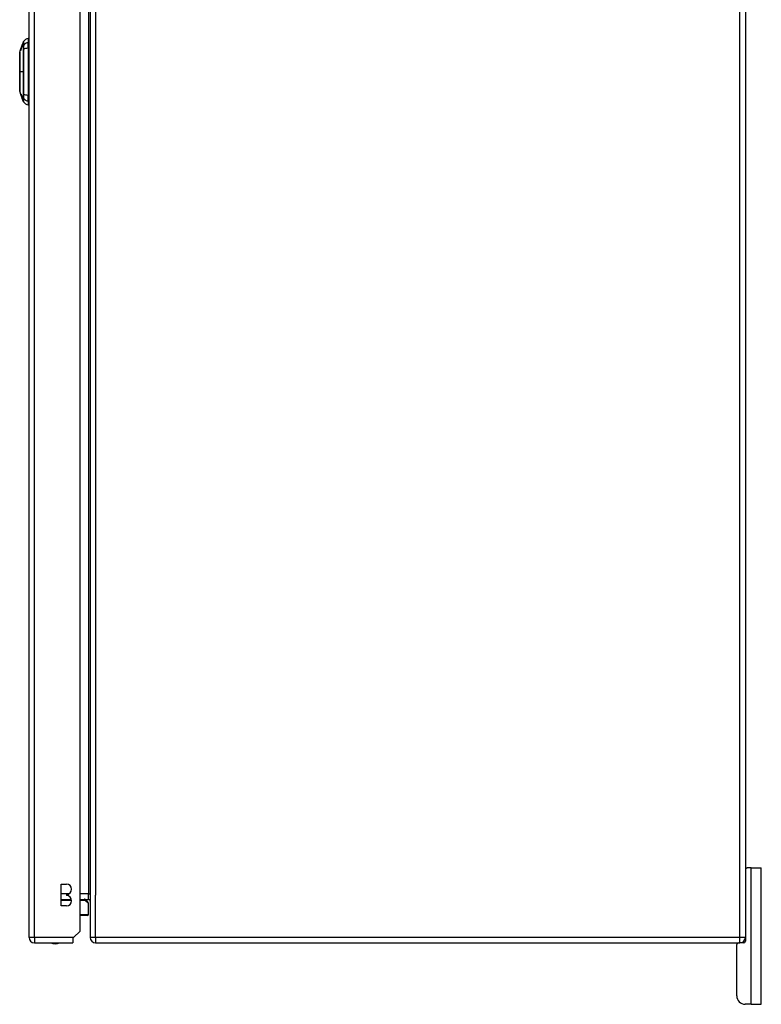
# Model space of a CAD drawing. Header units: inches. Extents: x 25 to 627, y 68 to 290.
# Tile 133 of 250: x 351 to 365, y 160 to 178. Entities that reach past the tile are written whole.
import ezdxf

# ---------------------------------------------------------------- set-up
doc = ezdxf.new("R2010")
doc.units = ezdxf.units.IN
doc.header["$MEASUREMENT"] = 0
doc.layers.add('Visible Edges(ANSI)', color=7, linetype='Continuous', lineweight=25)
doc.layers.add('Visible Tangent Edges(ANSI)', color=7, linetype='Continuous', lineweight=25)

msp = doc.modelspace()

# ---------------------------------------------------------------- linework, layer by layer
at = {"layer": 'Visible Edges(ANSI)'}
for p, q in [((351.164, 160.771), (351.164, 192.491)), ((352.098, 160.888), (352.098, 192.491)), ((352.284, 192.571), (352.284, 160.769)), ((364.284, 192.571), (364.284, 160.769)), ((351.043, 177.127), (351.061, 177.181)), ((351.148, 177.241), (351.148, 177.168)), ((351.148, 177.06), (351.148, 177.168)), ((350.994, 176.988), (351.002, 177.012)), ((351.002, 177.012), (351.002, 177.012)), ((351.003, 177.012), (351.003, 177.012)), ((351.004, 177.012), (351.003, 177.012)), ((351.01, 177.031), (351.004, 177.012)), ((351.005, 177.019), (351.019, 177.06)), ((351.005, 177.012), (351.005, 177.012)), ((351.007, 177.012), (351.006, 177.012)), ((351.008, 177.028), (351.008, 177.028)), ((351.008, 177.028), (351.008, 177.028)), ((351.011, 177.035), (351.011, 177.035)), ((351.013, 177.042), (351.013, 177.042)), ((351.013, 177.042), (351.013, 177.042)), ((351.019, 177.058), (351.017, 177.05)), ((351.017, 177.05), (351.017, 177.05)), ((351.017, 177.05), (351.017, 177.05)), ((351.017, 177.05), (351.018, 177.05)), ((351.017, 177.047), (351.017, 177.047)), ((351.018, 177.058), (351.018, 177.058)), ((351.019, 177.06), (351.042, 177.126)), ((351.019, 177.055), (351.02, 177.06)), ((351.02, 177.06), (351.019, 177.06)), ((351.019, 177.06), (351.019, 177.06)), ((351.019, 177.06), (351.019, 177.06)), ((351.019, 177.058), (351.019, 177.058)), ((351.019, 177.058), (351.019, 177.058)), ((351.019, 177.05), (351.02, 177.05)), ((351.02, 177.06), (351.02, 177.06)), ((351.02, 177.06), (351.021, 177.06)), ((351.021, 177.061), (351.021, 177.061)), ((351.042, 177.126), (351.042, 177.126)), ((351.043, 177.127), (351.044, 177.127)), ((351.043, 177.127), (351.043, 177.127)), ((351.043, 177.127), (351.043, 177.127)), ((351.148, 177.06), (351.148, 176.202)), ((351.021, 176.196), (350.994, 176.274)), ((351.017, 176.212), (351.017, 176.212)), ((351.019, 176.216), (351.02, 176.216)), ((351.02, 176.214), (351.02, 176.214)), ((351.02, 176.199), (351.02, 176.199)), ((351.023, 176.195), (351.023, 176.195)), ((351.027, 176.182), (351.024, 176.19)), ((351.024, 176.19), (351.024, 176.19)), ((351.025, 176.186), (351.025, 176.186)), ((351.037, 176.151), (351.025, 176.186)), ((351.028, 176.19), (351.029, 176.19)), ((351.029, 176.183), (351.029, 176.183)), ((351.031, 176.167), (351.029, 176.175)), ((351.029, 176.175), (351.029, 176.175)), ((351.031, 176.168), (351.031, 176.168)), ((351.037, 176.15), (351.037, 176.15)), ((351.039, 176.156), (351.04, 176.156)), ((351.061, 176.081), (351.04, 176.142)), ((351.042, 176.138), (351.042, 176.138)), ((351.148, 176.093), (351.148, 176.202)), ((351.148, 176.093), (351.148, 176.021)), ((364.284, 162.045), (364.315, 162.045)), ((364.389, 162.045), (364.315, 162.045)), ((364.389, 162.045), (364.576, 162.045)), ((364.576, 159.545), (364.576, 162.045)), ((351.753, 161.347), (351.753, 161.747)), ((351.753, 161.747), (351.848, 161.747)), ((351.753, 161.468), (351.939, 161.468)), ((351.848, 161.557), (351.848, 161.537)), ((352.098, 161.468), (352.253, 161.468)), ((352.206, 161.457), (352.242, 161.421)), ((351.848, 161.347), (351.753, 161.347)), ((352.254, 161.193), (352.254, 161.393)), ((352.234, 161.173), (352.098, 161.173)), ((351.981, 160.771), (351.964, 160.754)), ((351.964, 160.754), (351.964, 160.672)), ((352.098, 160.888), (351.981, 160.771)), ((364.284, 160.769), (364.284, 160.701)), ((351.263, 160.672), (351.964, 160.672)), ((352.383, 160.67), (364.185, 160.67)), ((364.126, 159.701), (364.126, 160.639)), ((364.253, 160.67), (364.185, 160.67)), ((364.389, 159.545), (364.282, 159.545)), ((364.389, 159.545), (364.576, 159.545))]:
    msp.add_line(p, q, dxfattribs=at)
at = {"layer": 'Visible Edges(ANSI)', "flags": 128}
for points in [[(350.994, 176.986), (350.994, 176.986), (350.994, 176.984), (350.993, 176.982), (350.993, 176.979), (350.993, 176.975), (350.993, 176.971), (350.993, 176.965), (350.993, 176.959), (350.993, 176.952), (350.993, 176.944), (350.993, 176.935), (350.993, 176.926), (350.993, 176.916), (350.993, 176.906), (350.993, 176.894), (350.993, 176.882), (350.993, 176.87), (350.993, 176.856), (350.993, 176.843), (350.993, 176.828), (350.993, 176.814), (350.993, 176.799), (350.993, 176.783), (350.993, 176.767), (350.993, 176.751), (350.993, 176.734), (350.993, 176.718), (350.993, 176.701), (350.993, 176.683), (350.994, 176.666), (350.994, 176.649), (350.994, 176.631), (350.994, 176.614), (350.994, 176.597), (350.993, 176.579), (350.993, 176.562), (350.993, 176.545), (350.993, 176.528), (350.993, 176.511), (350.993, 176.495), (350.993, 176.479), (350.993, 176.464), (350.993, 176.448), (350.993, 176.434), (350.993, 176.419), (350.993, 176.405), (350.993, 176.392), (350.993, 176.38), (350.993, 176.368), (350.993, 176.356), (350.993, 176.346), (350.993, 176.336), (350.993, 176.326), (350.993, 176.318), (350.993, 176.31), (350.993, 176.303), (350.993, 176.296), (350.993, 176.291), (350.993, 176.286), (350.993, 176.283), (350.993, 176.28), (350.994, 176.277), (350.994, 176.276), (350.994, 176.276)], [(351.002, 177.012), (351.003, 177.013), (351.003, 177.014), (351.003, 177.015), (351.004, 177.016), (351.004, 177.017), (351.004, 177.018), (351.005, 177.019), (351.005, 177.02), (351.005, 177.021), (351.006, 177.022), (351.006, 177.023), (351.006, 177.024), (351.007, 177.025), (351.007, 177.026), (351.007, 177.027), (351.008, 177.028), (351.008, 177.029), (351.008, 177.03), (351.009, 177.031), (351.009, 177.032), (351.01, 177.032), (351.01, 177.033), (351.01, 177.034), (351.011, 177.035)], [(351.008, 177.028), (351.008, 177.028), (351.008, 177.027), (351.007, 177.026), (351.007, 177.026), (351.007, 177.025), (351.007, 177.024), (351.006, 177.024), (351.006, 177.023), (351.006, 177.022), (351.006, 177.022), (351.006, 177.021), (351.005, 177.02), (351.005, 177.02), (351.005, 177.019), (351.005, 177.018), (351.004, 177.018), (351.004, 177.017), (351.004, 177.016), (351.004, 177.016), (351.003, 177.015), (351.003, 177.014), (351.003, 177.013), (351.003, 177.013), (351.002, 177.012)], [(351.003, 177.012), (351.004, 177.014), (351.005, 177.016), (351.005, 177.018), (351.006, 177.02), (351.007, 177.022), (351.007, 177.023), (351.008, 177.025), (351.009, 177.027), (351.009, 177.029), (351.01, 177.031), (351.011, 177.033), (351.011, 177.035), (351.012, 177.037), (351.012, 177.039), (351.013, 177.041), (351.014, 177.042), (351.014, 177.044), (351.015, 177.046), (351.016, 177.048), (351.016, 177.05), (351.017, 177.052), (351.018, 177.054), (351.018, 177.056), (351.019, 177.058)], [(351.011, 177.036), (351.011, 177.035), (351.01, 177.034), (351.01, 177.033), (351.01, 177.032), (351.009, 177.031), (351.009, 177.03), (351.009, 177.029), (351.008, 177.028), (351.008, 177.027), (351.008, 177.026), (351.007, 177.025), (351.007, 177.024), (351.007, 177.023), (351.006, 177.022), (351.006, 177.021), (351.006, 177.02), (351.005, 177.019), (351.005, 177.018), (351.005, 177.017), (351.004, 177.016), (351.004, 177.015), (351.004, 177.014), (351.003, 177.013), (351.003, 177.012)], [(351.003, 177.012), (351.003, 177.013), (351.003, 177.013), (351.003, 177.014), (351.004, 177.015), (351.004, 177.016), (351.004, 177.016), (351.004, 177.017), (351.004, 177.018), (351.005, 177.018), (351.005, 177.019), (351.005, 177.02), (351.005, 177.02), (351.006, 177.021), (351.006, 177.022), (351.006, 177.022), (351.006, 177.023), (351.007, 177.024), (351.007, 177.024), (351.007, 177.025), (351.007, 177.026), (351.007, 177.026), (351.008, 177.027), (351.008, 177.028), (351.008, 177.028)], [(351.005, 177.012), (351.005, 177.013), (351.005, 177.015), (351.006, 177.016), (351.006, 177.017), (351.007, 177.018), (351.007, 177.019), (351.007, 177.021), (351.008, 177.022), (351.008, 177.023), (351.009, 177.024), (351.009, 177.025), (351.009, 177.027), (351.01, 177.028), (351.01, 177.029), (351.011, 177.03), (351.011, 177.031), (351.012, 177.032), (351.012, 177.034), (351.012, 177.035), (351.013, 177.036), (351.013, 177.037), (351.014, 177.038), (351.014, 177.04), (351.014, 177.041)], [(351.012, 177.031), (351.011, 177.03), (351.011, 177.029), (351.011, 177.029), (351.011, 177.028), (351.01, 177.027), (351.01, 177.026), (351.01, 177.025), (351.009, 177.025), (351.009, 177.024), (351.009, 177.023), (351.009, 177.022), (351.008, 177.021), (351.008, 177.021), (351.008, 177.02), (351.008, 177.019), (351.007, 177.018), (351.007, 177.018), (351.007, 177.017), (351.006, 177.016), (351.006, 177.015), (351.006, 177.014), (351.006, 177.014), (351.005, 177.013), (351.005, 177.012)], [(351.006, 177.012), (351.007, 177.013), (351.007, 177.015), (351.008, 177.016), (351.008, 177.017), (351.008, 177.018), (351.009, 177.019), (351.009, 177.021), (351.01, 177.022), (351.01, 177.023), (351.01, 177.024), (351.011, 177.025), (351.011, 177.027), (351.012, 177.028), (351.012, 177.029), (351.012, 177.03), (351.013, 177.031), (351.013, 177.032), (351.014, 177.034), (351.014, 177.035), (351.014, 177.036), (351.015, 177.037), (351.015, 177.038), (351.016, 177.04), (351.016, 177.041)], [(351.017, 177.041), (351.016, 177.039), (351.016, 177.038), (351.015, 177.037), (351.015, 177.036), (351.015, 177.035), (351.014, 177.034), (351.014, 177.032), (351.013, 177.031), (351.013, 177.03), (351.013, 177.029), (351.012, 177.028), (351.012, 177.026), (351.012, 177.025), (351.011, 177.024), (351.011, 177.023), (351.01, 177.022), (351.01, 177.02), (351.01, 177.019), (351.009, 177.018), (351.009, 177.017), (351.008, 177.016), (351.008, 177.014), (351.008, 177.013), (351.007, 177.012)], [(351.015, 177.045), (351.015, 177.044), (351.015, 177.044), (351.015, 177.043), (351.014, 177.043), (351.014, 177.042), (351.014, 177.042), (351.014, 177.041), (351.014, 177.04), (351.013, 177.04), (351.013, 177.039), (351.013, 177.039), (351.013, 177.038), (351.013, 177.038), (351.012, 177.037), (351.012, 177.036), (351.012, 177.036), (351.012, 177.035), (351.011, 177.035), (351.011, 177.034), (351.011, 177.033), (351.011, 177.033), (351.011, 177.032), (351.01, 177.031), (351.01, 177.031)], [(351.011, 177.035), (351.011, 177.036), (351.011, 177.037), (351.012, 177.038), (351.012, 177.039), (351.012, 177.04), (351.012, 177.041), (351.013, 177.042), (351.013, 177.043), (351.013, 177.044), (351.014, 177.045), (351.014, 177.046), (351.014, 177.047), (351.015, 177.047), (351.015, 177.048), (351.015, 177.049), (351.016, 177.05), (351.016, 177.051), (351.016, 177.052), (351.017, 177.053), (351.017, 177.054), (351.017, 177.055), (351.018, 177.056), (351.018, 177.057), (351.018, 177.058)], [(351.019, 177.058), (351.019, 177.057), (351.018, 177.056), (351.018, 177.055), (351.018, 177.054), (351.017, 177.053), (351.017, 177.052), (351.017, 177.051), (351.016, 177.05), (351.016, 177.049), (351.016, 177.049), (351.015, 177.048), (351.015, 177.047), (351.015, 177.046), (351.014, 177.045), (351.014, 177.044), (351.014, 177.043), (351.013, 177.042), (351.013, 177.041), (351.013, 177.04), (351.012, 177.039), (351.012, 177.038), (351.012, 177.037), (351.011, 177.036), (351.011, 177.036)], [(351.017, 177.045), (351.016, 177.044), (351.016, 177.044), (351.016, 177.043), (351.016, 177.043), (351.016, 177.042), (351.015, 177.042), (351.015, 177.041), (351.015, 177.04), (351.015, 177.04), (351.014, 177.039), (351.014, 177.039), (351.014, 177.038), (351.014, 177.038), (351.014, 177.037), (351.013, 177.036), (351.013, 177.036), (351.013, 177.035), (351.013, 177.035), (351.013, 177.034), (351.012, 177.033), (351.012, 177.033), (351.012, 177.032), (351.012, 177.031), (351.012, 177.031)], [(351.018, 177.058), (351.018, 177.057), (351.018, 177.056), (351.018, 177.056), (351.017, 177.055), (351.017, 177.054), (351.017, 177.054), (351.017, 177.053), (351.017, 177.053), (351.016, 177.052), (351.016, 177.051), (351.016, 177.051), (351.016, 177.05), (351.015, 177.049), (351.015, 177.049), (351.015, 177.048), (351.015, 177.047), (351.015, 177.047), (351.014, 177.046), (351.014, 177.045), (351.014, 177.045), (351.014, 177.044), (351.014, 177.044), (351.013, 177.043), (351.013, 177.042)], [(351.013, 177.042), (351.013, 177.043), (351.014, 177.044), (351.014, 177.044), (351.014, 177.045), (351.014, 177.045), (351.014, 177.046), (351.015, 177.047), (351.015, 177.047), (351.015, 177.048), (351.015, 177.049), (351.016, 177.049), (351.016, 177.05), (351.016, 177.051), (351.016, 177.051), (351.017, 177.052), (351.017, 177.053), (351.017, 177.053), (351.017, 177.054), (351.017, 177.054), (351.018, 177.055), (351.018, 177.056), (351.018, 177.056), (351.018, 177.057), (351.019, 177.058)], [(351.043, 177.127), (351.042, 177.124), (351.04, 177.121), (351.039, 177.117), (351.038, 177.114), (351.037, 177.111), (351.036, 177.107), (351.035, 177.104), (351.033, 177.1), (351.032, 177.097), (351.031, 177.093), (351.03, 177.09), (351.029, 177.087), (351.027, 177.083), (351.026, 177.08), (351.025, 177.076), (351.024, 177.073), (351.023, 177.069), (351.021, 177.066), (351.02, 177.062), (351.019, 177.059), (351.018, 177.055), (351.017, 177.052), (351.015, 177.049), (351.014, 177.045)], [(351.014, 177.045), (351.014, 177.046), (351.015, 177.046), (351.015, 177.047), (351.015, 177.048), (351.015, 177.048), (351.015, 177.049), (351.016, 177.05), (351.016, 177.05), (351.016, 177.051), (351.016, 177.051), (351.016, 177.052), (351.017, 177.053), (351.017, 177.053), (351.017, 177.054), (351.017, 177.054), (351.018, 177.055), (351.018, 177.056), (351.018, 177.056), (351.018, 177.057), (351.018, 177.058), (351.019, 177.058), (351.019, 177.059), (351.019, 177.059), (351.019, 177.06)], [(351.014, 177.041), (351.014, 177.041), (351.015, 177.041), (351.015, 177.042), (351.015, 177.042), (351.015, 177.042), (351.015, 177.042), (351.015, 177.043), (351.015, 177.043), (351.015, 177.043), (351.015, 177.043), (351.015, 177.044), (351.015, 177.044), (351.016, 177.044), (351.016, 177.044), (351.016, 177.045), (351.016, 177.045), (351.016, 177.045), (351.016, 177.045), (351.016, 177.046), (351.016, 177.046), (351.016, 177.046), (351.016, 177.046), (351.016, 177.047), (351.016, 177.047)], [(351.017, 177.05), (351.017, 177.05), (351.017, 177.05), (351.017, 177.05), (351.017, 177.049), (351.017, 177.049), (351.017, 177.049), (351.017, 177.049), (351.017, 177.049), (351.017, 177.049), (351.017, 177.049), (351.017, 177.048), (351.016, 177.048), (351.016, 177.048), (351.016, 177.048), (351.016, 177.047), (351.016, 177.047), (351.016, 177.047), (351.016, 177.047), (351.016, 177.046), (351.016, 177.046), (351.016, 177.046), (351.015, 177.046), (351.015, 177.045), (351.015, 177.045)], [(351.016, 177.051), (351.017, 177.055), (351.019, 177.058), (351.02, 177.061), (351.021, 177.064), (351.022, 177.067), (351.023, 177.07), (351.024, 177.074), (351.025, 177.077), (351.026, 177.08), (351.027, 177.083), (351.029, 177.086), (351.03, 177.09), (351.031, 177.093), (351.032, 177.096), (351.033, 177.099), (351.034, 177.102), (351.035, 177.105), (351.036, 177.109), (351.037, 177.112), (351.038, 177.115), (351.04, 177.118), (351.041, 177.121), (351.042, 177.124), (351.043, 177.127)], [(351.019, 177.06), (351.019, 177.06), (351.019, 177.059), (351.019, 177.059), (351.019, 177.059), (351.019, 177.058), (351.019, 177.058), (351.019, 177.057), (351.018, 177.057), (351.018, 177.057), (351.018, 177.056), (351.018, 177.056), (351.018, 177.056), (351.018, 177.055), (351.018, 177.055), (351.017, 177.055), (351.017, 177.054), (351.017, 177.054), (351.017, 177.054), (351.017, 177.053), (351.017, 177.053), (351.017, 177.052), (351.017, 177.052), (351.016, 177.052), (351.016, 177.051)], [(351.016, 177.047), (351.016, 177.047), (351.017, 177.047), (351.017, 177.047), (351.017, 177.048), (351.017, 177.048), (351.017, 177.048), (351.017, 177.048), (351.017, 177.048), (351.017, 177.049), (351.017, 177.049), (351.017, 177.049), (351.017, 177.049), (351.017, 177.049), (351.017, 177.049), (351.017, 177.049), (351.017, 177.049), (351.017, 177.05), (351.017, 177.05), (351.017, 177.05), (351.017, 177.05), (351.017, 177.05), (351.017, 177.05), (351.017, 177.05), (351.017, 177.05)], [(351.016, 177.041), (351.016, 177.041), (351.016, 177.041), (351.016, 177.042), (351.016, 177.042), (351.016, 177.042), (351.016, 177.042), (351.017, 177.043), (351.017, 177.043), (351.017, 177.043), (351.017, 177.043), (351.017, 177.044), (351.017, 177.044), (351.017, 177.044), (351.017, 177.044), (351.017, 177.045), (351.017, 177.045), (351.017, 177.045), (351.017, 177.045), (351.018, 177.046), (351.018, 177.046), (351.018, 177.046), (351.018, 177.046), (351.018, 177.047), (351.018, 177.047)], [(351.017, 177.05), (351.017, 177.05), (351.017, 177.051), (351.018, 177.052), (351.018, 177.052), (351.018, 177.053), (351.018, 177.053), (351.018, 177.054), (351.019, 177.055), (351.019, 177.055), (351.019, 177.056), (351.019, 177.056), (351.019, 177.056), (351.02, 177.057), (351.02, 177.057), (351.02, 177.057), (351.02, 177.058), (351.02, 177.058), (351.02, 177.058), (351.02, 177.058), (351.02, 177.059), (351.02, 177.059), (351.021, 177.059), (351.021, 177.059), (351.021, 177.059)], [(351.017, 177.047), (351.018, 177.048), (351.018, 177.049), (351.018, 177.05), (351.018, 177.051), (351.019, 177.051), (351.019, 177.052), (351.019, 177.053), (351.019, 177.053), (351.02, 177.054), (351.02, 177.055), (351.02, 177.055), (351.02, 177.056), (351.021, 177.056), (351.021, 177.057), (351.021, 177.057), (351.021, 177.057), (351.021, 177.058), (351.021, 177.058), (351.022, 177.058), (351.022, 177.058), (351.022, 177.059), (351.022, 177.059), (351.022, 177.059), (351.022, 177.059)], [(351.019, 177.053), (351.019, 177.053), (351.019, 177.052), (351.019, 177.052), (351.019, 177.052), (351.019, 177.052), (351.019, 177.052), (351.018, 177.051), (351.018, 177.051), (351.018, 177.051), (351.018, 177.051), (351.018, 177.05), (351.018, 177.05), (351.018, 177.05), (351.018, 177.05), (351.018, 177.049), (351.018, 177.049), (351.018, 177.049), (351.018, 177.049), (351.018, 177.049), (351.018, 177.048), (351.017, 177.048), (351.017, 177.048), (351.017, 177.048), (351.017, 177.047)], [(351.021, 177.053), (351.02, 177.052), (351.02, 177.052), (351.02, 177.051), (351.02, 177.051), (351.02, 177.05), (351.02, 177.05), (351.02, 177.049), (351.019, 177.049), (351.019, 177.048), (351.019, 177.048), (351.019, 177.047), (351.019, 177.047), (351.019, 177.046), (351.018, 177.046), (351.018, 177.045), (351.018, 177.045), (351.018, 177.044), (351.018, 177.044), (351.018, 177.043), (351.017, 177.043), (351.017, 177.042), (351.017, 177.042), (351.017, 177.041), (351.017, 177.041)], [(351.019, 177.05), (351.019, 177.05), (351.018, 177.05), (351.018, 177.05), (351.018, 177.049), (351.018, 177.049), (351.018, 177.049), (351.018, 177.049), (351.018, 177.049), (351.018, 177.049), (351.018, 177.049), (351.018, 177.048), (351.018, 177.048), (351.018, 177.048), (351.018, 177.048), (351.018, 177.047), (351.017, 177.047), (351.017, 177.047), (351.017, 177.047), (351.017, 177.046), (351.017, 177.046), (351.017, 177.046), (351.017, 177.046), (351.017, 177.045), (351.017, 177.045)], [(351.018, 177.047), (351.018, 177.047), (351.018, 177.047), (351.018, 177.047), (351.018, 177.048), (351.018, 177.048), (351.018, 177.048), (351.018, 177.048), (351.018, 177.048), (351.018, 177.049), (351.018, 177.049), (351.018, 177.049), (351.018, 177.049), (351.019, 177.049), (351.019, 177.049), (351.019, 177.049), (351.019, 177.049), (351.019, 177.05), (351.019, 177.05), (351.019, 177.05), (351.019, 177.05), (351.019, 177.05), (351.019, 177.05), (351.019, 177.05), (351.019, 177.05)], [(351.021, 177.061), (351.021, 177.061), (351.021, 177.061), (351.021, 177.061), (351.021, 177.061), (351.021, 177.061), (351.021, 177.061), (351.021, 177.061), (351.021, 177.06), (351.021, 177.06), (351.021, 177.06), (351.021, 177.06), (351.02, 177.06), (351.02, 177.059), (351.02, 177.059), (351.02, 177.059), (351.02, 177.058), (351.02, 177.058), (351.02, 177.058), (351.019, 177.057), (351.019, 177.057), (351.019, 177.056), (351.019, 177.056), (351.019, 177.055), (351.019, 177.055)], [(351.021, 177.059), (351.021, 177.059), (351.021, 177.059), (351.021, 177.059), (351.021, 177.059), (351.021, 177.059), (351.021, 177.058), (351.021, 177.058), (351.021, 177.058), (351.02, 177.058), (351.02, 177.058), (351.02, 177.057), (351.02, 177.057), (351.02, 177.057), (351.02, 177.057), (351.02, 177.056), (351.02, 177.056), (351.02, 177.056), (351.02, 177.055), (351.02, 177.055), (351.02, 177.054), (351.019, 177.054), (351.019, 177.054), (351.019, 177.053), (351.019, 177.053)], [(351.02, 177.06), (351.021, 177.063), (351.022, 177.066), (351.023, 177.068), (351.024, 177.071), (351.025, 177.074), (351.026, 177.077), (351.027, 177.08), (351.028, 177.082), (351.029, 177.085), (351.03, 177.088), (351.031, 177.091), (351.032, 177.094), (351.033, 177.097), (351.034, 177.099), (351.035, 177.102), (351.036, 177.105), (351.037, 177.108), (351.038, 177.111), (351.038, 177.113), (351.039, 177.116), (351.04, 177.119), (351.041, 177.122), (351.042, 177.125), (351.043, 177.127)], [(351.043, 177.127), (351.042, 177.125), (351.041, 177.122), (351.04, 177.119), (351.039, 177.116), (351.038, 177.113), (351.037, 177.111), (351.036, 177.108), (351.035, 177.105), (351.035, 177.102), (351.034, 177.099), (351.033, 177.097), (351.032, 177.094), (351.031, 177.091), (351.03, 177.088), (351.029, 177.085), (351.028, 177.082), (351.027, 177.08), (351.026, 177.077), (351.025, 177.074), (351.024, 177.071), (351.023, 177.068), (351.022, 177.066), (351.021, 177.063), (351.02, 177.06)], [(351.044, 177.127), (351.043, 177.125), (351.042, 177.122), (351.041, 177.119), (351.04, 177.116), (351.039, 177.114), (351.038, 177.111), (351.037, 177.108), (351.036, 177.105), (351.035, 177.103), (351.035, 177.1), (351.034, 177.097), (351.033, 177.094), (351.032, 177.092), (351.031, 177.089), (351.03, 177.086), (351.029, 177.083), (351.028, 177.08), (351.027, 177.078), (351.026, 177.075), (351.025, 177.072), (351.024, 177.069), (351.023, 177.067), (351.022, 177.064), (351.021, 177.061)], [(351.022, 177.059), (351.022, 177.059), (351.022, 177.059), (351.022, 177.059), (351.022, 177.059), (351.022, 177.059), (351.022, 177.058), (351.022, 177.058), (351.022, 177.058), (351.022, 177.058), (351.022, 177.058), (351.022, 177.057), (351.022, 177.057), (351.022, 177.057), (351.022, 177.057), (351.022, 177.056), (351.021, 177.056), (351.021, 177.056), (351.021, 177.055), (351.021, 177.055), (351.021, 177.054), (351.021, 177.054), (351.021, 177.054), (351.021, 177.053), (351.021, 177.053)], [(351.016, 176.223), (351.016, 176.223), (351.016, 176.224), (351.016, 176.224), (351.016, 176.224), (351.016, 176.224), (351.016, 176.224), (351.016, 176.224), (351.017, 176.224), (351.017, 176.224), (351.017, 176.223), (351.017, 176.223), (351.017, 176.222), (351.018, 176.222), (351.018, 176.221), (351.018, 176.22), (351.019, 176.219), (351.019, 176.218), (351.019, 176.217), (351.02, 176.216), (351.02, 176.215), (351.02, 176.214), (351.021, 176.213), (351.021, 176.212), (351.022, 176.211)], [(351.019, 176.21), (351.019, 176.21), (351.019, 176.211), (351.019, 176.212), (351.018, 176.213), (351.018, 176.214), (351.018, 176.214), (351.018, 176.215), (351.018, 176.216), (351.017, 176.216), (351.017, 176.217), (351.017, 176.218), (351.017, 176.218), (351.017, 176.219), (351.017, 176.219), (351.017, 176.22), (351.016, 176.22), (351.016, 176.221), (351.016, 176.221), (351.016, 176.222), (351.016, 176.222), (351.016, 176.222), (351.016, 176.223), (351.016, 176.223), (351.016, 176.223)], [(351.017, 176.212), (351.017, 176.212), (351.017, 176.212), (351.017, 176.213), (351.017, 176.213), (351.017, 176.213), (351.017, 176.213), (351.017, 176.213), (351.017, 176.213), (351.017, 176.213), (351.017, 176.213), (351.017, 176.213), (351.017, 176.213), (351.017, 176.213), (351.017, 176.213), (351.017, 176.213), (351.017, 176.213), (351.017, 176.213), (351.017, 176.213), (351.017, 176.213), (351.017, 176.213), (351.017, 176.213), (351.017, 176.213), (351.017, 176.213), (351.017, 176.213)], [(351.017, 176.213), (351.018, 176.21), (351.019, 176.207), (351.02, 176.204), (351.021, 176.201), (351.022, 176.198), (351.023, 176.195), (351.024, 176.192), (351.025, 176.189), (351.027, 176.185), (351.028, 176.182), (351.029, 176.179), (351.03, 176.176), (351.031, 176.173), (351.032, 176.17), (351.033, 176.167), (351.034, 176.164), (351.035, 176.161), (351.036, 176.158), (351.037, 176.154), (351.038, 176.151), (351.039, 176.148), (351.04, 176.145), (351.042, 176.142), (351.043, 176.139)], [(351.024, 176.19), (351.024, 176.191), (351.023, 176.192), (351.023, 176.193), (351.023, 176.194), (351.022, 176.195), (351.022, 176.196), (351.022, 176.197), (351.021, 176.198), (351.021, 176.199), (351.021, 176.2), (351.021, 176.201), (351.02, 176.202), (351.02, 176.203), (351.02, 176.204), (351.019, 176.205), (351.019, 176.205), (351.019, 176.206), (351.019, 176.207), (351.018, 176.208), (351.018, 176.209), (351.018, 176.21), (351.018, 176.211), (351.017, 176.211), (351.017, 176.212)], [(351.018, 176.216), (351.018, 176.216), (351.018, 176.215), (351.019, 176.215), (351.019, 176.215), (351.019, 176.215), (351.019, 176.215), (351.019, 176.215), (351.019, 176.215), (351.019, 176.214), (351.019, 176.214), (351.019, 176.214), (351.019, 176.214), (351.019, 176.214), (351.019, 176.214), (351.019, 176.213), (351.019, 176.213), (351.019, 176.213), (351.019, 176.213), (351.019, 176.212), (351.019, 176.212), (351.019, 176.212), (351.019, 176.212), (351.019, 176.211), (351.02, 176.211)], [(351.02, 176.214), (351.019, 176.215), (351.019, 176.215), (351.019, 176.215), (351.019, 176.215), (351.019, 176.215), (351.019, 176.216), (351.019, 176.216), (351.019, 176.216), (351.019, 176.216), (351.019, 176.216), (351.019, 176.216), (351.019, 176.216), (351.019, 176.216), (351.019, 176.216), (351.019, 176.216), (351.019, 176.216), (351.019, 176.216), (351.018, 176.216), (351.018, 176.216), (351.018, 176.216), (351.018, 176.216), (351.018, 176.216), (351.018, 176.216), (351.018, 176.216)], [(351.025, 176.186), (351.024, 176.188), (351.023, 176.189), (351.023, 176.191), (351.022, 176.193), (351.022, 176.194), (351.021, 176.196), (351.021, 176.197), (351.02, 176.199), (351.02, 176.2), (351.02, 176.201), (351.019, 176.201), (351.019, 176.202), (351.019, 176.203), (351.019, 176.203), (351.018, 176.204), (351.018, 176.204), (351.018, 176.205), (351.018, 176.205), (351.018, 176.206), (351.018, 176.206), (351.018, 176.206), (351.018, 176.206), (351.018, 176.206), (351.018, 176.207)], [(351.018, 176.207), (351.018, 176.207), (351.018, 176.207), (351.018, 176.206), (351.018, 176.206), (351.018, 176.206), (351.018, 176.205), (351.018, 176.205), (351.019, 176.204), (351.019, 176.203), (351.019, 176.202), (351.02, 176.201), (351.02, 176.2), (351.02, 176.199), (351.021, 176.198), (351.021, 176.197), (351.022, 176.196), (351.022, 176.195), (351.022, 176.194), (351.023, 176.193), (351.023, 176.192), (351.023, 176.191), (351.024, 176.19), (351.024, 176.189), (351.024, 176.188)], [(351.03, 176.177), (351.03, 176.178), (351.029, 176.18), (351.029, 176.181), (351.028, 176.183), (351.028, 176.184), (351.027, 176.186), (351.027, 176.187), (351.026, 176.188), (351.026, 176.19), (351.025, 176.191), (351.025, 176.193), (351.024, 176.194), (351.024, 176.195), (351.024, 176.197), (351.023, 176.198), (351.023, 176.199), (351.022, 176.201), (351.022, 176.202), (351.021, 176.203), (351.021, 176.205), (351.021, 176.206), (351.02, 176.207), (351.02, 176.208), (351.019, 176.21)], [(351.022, 176.208), (351.022, 176.208), (351.022, 176.208), (351.022, 176.209), (351.022, 176.209), (351.022, 176.209), (351.021, 176.21), (351.021, 176.21), (351.021, 176.21), (351.021, 176.211), (351.021, 176.211), (351.021, 176.211), (351.021, 176.211), (351.021, 176.212), (351.021, 176.212), (351.02, 176.212), (351.02, 176.213), (351.02, 176.213), (351.02, 176.213), (351.02, 176.213), (351.02, 176.214), (351.02, 176.214), (351.02, 176.214), (351.02, 176.214), (351.02, 176.214)], [(351.02, 176.211), (351.02, 176.209), (351.021, 176.207), (351.021, 176.205), (351.022, 176.203), (351.023, 176.201), (351.023, 176.199), (351.024, 176.197), (351.024, 176.196), (351.024, 176.196), (351.025, 176.195), (351.025, 176.194), (351.025, 176.193), (351.026, 176.192), (351.026, 176.191), (351.026, 176.19), (351.026, 176.19), (351.027, 176.189), (351.027, 176.188), (351.027, 176.187), (351.028, 176.186), (351.028, 176.185), (351.028, 176.185), (351.028, 176.184), (351.029, 176.183)], [(351.024, 176.188), (351.024, 176.189), (351.024, 176.189), (351.023, 176.19), (351.023, 176.191), (351.023, 176.192), (351.023, 176.192), (351.022, 176.193), (351.022, 176.194), (351.022, 176.194), (351.022, 176.195), (351.021, 176.196), (351.021, 176.196), (351.021, 176.197), (351.021, 176.197), (351.021, 176.198), (351.021, 176.198), (351.021, 176.198), (351.02, 176.198), (351.02, 176.199), (351.02, 176.199), (351.02, 176.199), (351.02, 176.199), (351.02, 176.199), (351.02, 176.199)], [(351.02, 176.199), (351.02, 176.199), (351.02, 176.199), (351.02, 176.198), (351.021, 176.198), (351.021, 176.197), (351.021, 176.197), (351.021, 176.196), (351.021, 176.195), (351.022, 176.195), (351.022, 176.194), (351.022, 176.194), (351.022, 176.193), (351.022, 176.192), (351.023, 176.192), (351.023, 176.191), (351.023, 176.191), (351.023, 176.19), (351.024, 176.189), (351.024, 176.188), (351.024, 176.188), (351.024, 176.187), (351.025, 176.186), (351.025, 176.186), (351.025, 176.185)], [(351.022, 176.211), (351.022, 176.211), (351.022, 176.211), (351.022, 176.211), (351.022, 176.21), (351.022, 176.21), (351.022, 176.21), (351.022, 176.21), (351.022, 176.21), (351.022, 176.21), (351.022, 176.21), (351.022, 176.21), (351.022, 176.209), (351.022, 176.209), (351.022, 176.209), (351.022, 176.209), (351.022, 176.209), (351.022, 176.209), (351.022, 176.209), (351.022, 176.208), (351.022, 176.208), (351.022, 176.208), (351.022, 176.208), (351.022, 176.208), (351.022, 176.208)], [(351.023, 176.195), (351.023, 176.195), (351.023, 176.194), (351.023, 176.194), (351.023, 176.193), (351.024, 176.193), (351.024, 176.192), (351.024, 176.192), (351.024, 176.191), (351.024, 176.191), (351.024, 176.19), (351.024, 176.19), (351.025, 176.19), (351.025, 176.189), (351.025, 176.189), (351.025, 176.188), (351.025, 176.188), (351.025, 176.187), (351.026, 176.186), (351.026, 176.185), (351.026, 176.185), (351.026, 176.184), (351.027, 176.183), (351.027, 176.182), (351.027, 176.182)], [(351.043, 176.138), (351.042, 176.14), (351.041, 176.142), (351.04, 176.145), (351.039, 176.147), (351.039, 176.15), (351.038, 176.152), (351.037, 176.154), (351.036, 176.157), (351.035, 176.159), (351.034, 176.162), (351.034, 176.164), (351.033, 176.166), (351.032, 176.169), (351.031, 176.171), (351.03, 176.174), (351.029, 176.176), (351.029, 176.179), (351.028, 176.181), (351.027, 176.183), (351.026, 176.186), (351.025, 176.188), (351.024, 176.191), (351.024, 176.193), (351.023, 176.195)], [(351.024, 176.188), (351.025, 176.187), (351.025, 176.187), (351.025, 176.186), (351.025, 176.185), (351.025, 176.185), (351.026, 176.184), (351.026, 176.183), (351.026, 176.183), (351.026, 176.182), (351.027, 176.181), (351.027, 176.181), (351.027, 176.18), (351.027, 176.179), (351.028, 176.179), (351.028, 176.178), (351.028, 176.177), (351.028, 176.176), (351.028, 176.176), (351.029, 176.175), (351.029, 176.175), (351.029, 176.174), (351.029, 176.173), (351.029, 176.173), (351.03, 176.172)], [(351.029, 176.175), (351.028, 176.175), (351.028, 176.176), (351.028, 176.178), (351.027, 176.179), (351.027, 176.18), (351.027, 176.18), (351.027, 176.181), (351.027, 176.181), (351.026, 176.181), (351.026, 176.182), (351.026, 176.182), (351.026, 176.183), (351.026, 176.183), (351.026, 176.183), (351.026, 176.184), (351.025, 176.184), (351.025, 176.185), (351.025, 176.185), (351.025, 176.186), (351.025, 176.186), (351.025, 176.187), (351.025, 176.187), (351.024, 176.187), (351.024, 176.188)], [(351.029, 176.183), (351.028, 176.184), (351.028, 176.184), (351.028, 176.185), (351.028, 176.186), (351.028, 176.187), (351.027, 176.187), (351.027, 176.188), (351.027, 176.189), (351.027, 176.189), (351.027, 176.19), (351.026, 176.191), (351.026, 176.191), (351.026, 176.192), (351.026, 176.193), (351.026, 176.193), (351.026, 176.194), (351.025, 176.195), (351.025, 176.195), (351.025, 176.196), (351.025, 176.196), (351.025, 176.197), (351.025, 176.197), (351.025, 176.197), (351.025, 176.198)], [(351.025, 176.198), (351.025, 176.198), (351.025, 176.198), (351.025, 176.198), (351.025, 176.198), (351.026, 176.197), (351.026, 176.196), (351.027, 176.196), (351.027, 176.195), (351.027, 176.194), (351.027, 176.194), (351.028, 176.193), (351.028, 176.192), (351.028, 176.191), (351.029, 176.19), (351.029, 176.189), (351.029, 176.189), (351.03, 176.188), (351.03, 176.187), (351.03, 176.186), (351.031, 176.185), (351.031, 176.184), (351.031, 176.183), (351.032, 176.181), (351.032, 176.18)], [(351.025, 176.185), (351.025, 176.185), (351.025, 176.185), (351.025, 176.185), (351.025, 176.185), (351.025, 176.185), (351.025, 176.185), (351.025, 176.185), (351.025, 176.185), (351.025, 176.185), (351.025, 176.185), (351.025, 176.185), (351.025, 176.185), (351.025, 176.186), (351.025, 176.186), (351.025, 176.186), (351.025, 176.186), (351.025, 176.186), (351.025, 176.186), (351.025, 176.186), (351.025, 176.186), (351.025, 176.186), (351.025, 176.186), (351.025, 176.186), (351.025, 176.186)], [(351.033, 176.177), (351.032, 176.178), (351.032, 176.18), (351.031, 176.181), (351.031, 176.182), (351.03, 176.183), (351.03, 176.184), (351.03, 176.185), (351.029, 176.186), (351.029, 176.187), (351.029, 176.188), (351.028, 176.188), (351.028, 176.189), (351.028, 176.189), (351.028, 176.189), (351.028, 176.189), (351.028, 176.19), (351.028, 176.19), (351.028, 176.19), (351.028, 176.19), (351.027, 176.19), (351.027, 176.19), (351.027, 176.19), (351.027, 176.189), (351.027, 176.189)], [(351.027, 176.189), (351.028, 176.189), (351.028, 176.188), (351.028, 176.188), (351.028, 176.187), (351.028, 176.186), (351.029, 176.185), (351.029, 176.184), (351.029, 176.183), (351.029, 176.182), (351.03, 176.181), (351.03, 176.18), (351.03, 176.18), (351.03, 176.179), (351.031, 176.178), (351.031, 176.177), (351.031, 176.176), (351.031, 176.175), (351.032, 176.175), (351.032, 176.174), (351.032, 176.173), (351.033, 176.172), (351.033, 176.171), (351.033, 176.17), (351.033, 176.17)], [(351.029, 176.175), (351.029, 176.175), (351.029, 176.175), (351.029, 176.175), (351.029, 176.175), (351.029, 176.175), (351.029, 176.175), (351.029, 176.175), (351.029, 176.175), (351.029, 176.175), (351.029, 176.175), (351.029, 176.175), (351.029, 176.175), (351.029, 176.175), (351.029, 176.175), (351.029, 176.175), (351.029, 176.175), (351.029, 176.175), (351.029, 176.175), (351.029, 176.175), (351.029, 176.175), (351.029, 176.175), (351.029, 176.175), (351.029, 176.175), (351.029, 176.175)], [(351.041, 176.149), (351.041, 176.148), (351.041, 176.149), (351.04, 176.151), (351.039, 176.154), (351.038, 176.155), (351.038, 176.156), (351.038, 176.157), (351.037, 176.158), (351.037, 176.159), (351.036, 176.16), (351.036, 176.161), (351.036, 176.162), (351.035, 176.163), (351.035, 176.164), (351.034, 176.166), (351.034, 176.167), (351.033, 176.168), (351.033, 176.169), (351.033, 176.171), (351.032, 176.172), (351.032, 176.173), (351.031, 176.175), (351.031, 176.176), (351.03, 176.177)], [(351.03, 176.172), (351.03, 176.172), (351.03, 176.172), (351.03, 176.172), (351.03, 176.172), (351.03, 176.171), (351.03, 176.171), (351.03, 176.171), (351.03, 176.17), (351.031, 176.17), (351.031, 176.17), (351.031, 176.169), (351.031, 176.169), (351.031, 176.168), (351.031, 176.168), (351.032, 176.167), (351.032, 176.166), (351.032, 176.165), (351.033, 176.164), (351.033, 176.162), (351.034, 176.161), (351.034, 176.159), (351.035, 176.158), (351.035, 176.156), (351.036, 176.155)], [(351.031, 176.168), (351.031, 176.168), (351.031, 176.168), (351.031, 176.168), (351.031, 176.168), (351.031, 176.168), (351.031, 176.168), (351.031, 176.168), (351.031, 176.168), (351.031, 176.168), (351.031, 176.168), (351.031, 176.168), (351.031, 176.167), (351.031, 176.167), (351.031, 176.167), (351.031, 176.167), (351.031, 176.167), (351.031, 176.167), (351.031, 176.167), (351.031, 176.167), (351.031, 176.167), (351.031, 176.167), (351.031, 176.167), (351.031, 176.167), (351.031, 176.167)], [(351.036, 176.154), (351.036, 176.155), (351.035, 176.156), (351.035, 176.157), (351.035, 176.157), (351.035, 176.158), (351.034, 176.159), (351.034, 176.16), (351.034, 176.161), (351.034, 176.161), (351.033, 176.162), (351.033, 176.163), (351.033, 176.163), (351.033, 176.164), (351.032, 176.165), (351.032, 176.165), (351.032, 176.166), (351.032, 176.166), (351.031, 176.167), (351.031, 176.167), (351.031, 176.168), (351.031, 176.168), (351.031, 176.168), (351.031, 176.168), (351.031, 176.168)], [(351.032, 176.18), (351.033, 176.179), (351.033, 176.177), (351.034, 176.176), (351.034, 176.174), (351.035, 176.172), (351.035, 176.171), (351.036, 176.169), (351.036, 176.167), (351.037, 176.166), (351.037, 176.164), (351.038, 176.162), (351.039, 176.16), (351.039, 176.158), (351.04, 176.156), (351.04, 176.155), (351.04, 176.154), (351.04, 176.153), (351.041, 176.153), (351.041, 176.152), (351.041, 176.151), (351.041, 176.151), (351.041, 176.15), (351.041, 176.15), (351.041, 176.149)], [(351.039, 176.156), (351.039, 176.157), (351.039, 176.157), (351.039, 176.157), (351.039, 176.158), (351.038, 176.158), (351.038, 176.158), (351.038, 176.159), (351.038, 176.159), (351.038, 176.16), (351.038, 176.161), (351.038, 176.161), (351.037, 176.162), (351.037, 176.162), (351.037, 176.163), (351.037, 176.164), (351.037, 176.165), (351.036, 176.166), (351.036, 176.167), (351.035, 176.169), (351.035, 176.17), (351.034, 176.172), (351.034, 176.174), (351.033, 176.176), (351.033, 176.177)], [(351.033, 176.17), (351.034, 176.168), (351.034, 176.167), (351.035, 176.166), (351.035, 176.165), (351.035, 176.164), (351.036, 176.163), (351.036, 176.162), (351.036, 176.161), (351.037, 176.16), (351.037, 176.16), (351.037, 176.159), (351.038, 176.158), (351.038, 176.158), (351.038, 176.157), (351.038, 176.157), (351.038, 176.156), (351.039, 176.156), (351.039, 176.156), (351.039, 176.156), (351.039, 176.156), (351.039, 176.156), (351.039, 176.156), (351.039, 176.156), (351.039, 176.156)], [(351.036, 176.155), (351.037, 176.153), (351.037, 176.151), (351.038, 176.149), (351.039, 176.147), (351.039, 176.145), (351.04, 176.143), (351.041, 176.141), (351.041, 176.14), (351.042, 176.138), (351.042, 176.137), (351.042, 176.136), (351.043, 176.135), (351.043, 176.135), (351.043, 176.134), (351.043, 176.133), (351.044, 176.133), (351.044, 176.132), (351.044, 176.132), (351.044, 176.131), (351.044, 176.131), (351.044, 176.131), (351.044, 176.13), (351.044, 176.13), (351.044, 176.13)], [(351.042, 176.138), (351.042, 176.138), (351.042, 176.138), (351.041, 176.138), (351.041, 176.139), (351.041, 176.139), (351.041, 176.14), (351.041, 176.14), (351.041, 176.141), (351.04, 176.142), (351.04, 176.142), (351.04, 176.143), (351.04, 176.144), (351.039, 176.145), (351.039, 176.145), (351.039, 176.146), (351.039, 176.147), (351.038, 176.148), (351.038, 176.149), (351.038, 176.15), (351.037, 176.15), (351.037, 176.151), (351.037, 176.152), (351.036, 176.153), (351.036, 176.154)], [(351.037, 176.152), (351.037, 176.151), (351.037, 176.15), (351.038, 176.148), (351.038, 176.147), (351.038, 176.146), (351.039, 176.145), (351.039, 176.144), (351.04, 176.143), (351.04, 176.142), (351.04, 176.142), (351.04, 176.141), (351.041, 176.14), (351.041, 176.14), (351.041, 176.139), (351.041, 176.139), (351.041, 176.139), (351.041, 176.138), (351.041, 176.138), (351.041, 176.138), (351.042, 176.138), (351.042, 176.138), (351.042, 176.138), (351.042, 176.138), (351.042, 176.138)], [(351.037, 176.15), (351.037, 176.15), (351.037, 176.15), (351.037, 176.15), (351.037, 176.15), (351.037, 176.15), (351.037, 176.151), (351.037, 176.151), (351.037, 176.151), (351.037, 176.151), (351.037, 176.151), (351.037, 176.151), (351.037, 176.151), (351.037, 176.151), (351.037, 176.151), (351.037, 176.151), (351.037, 176.151), (351.037, 176.151), (351.037, 176.151), (351.037, 176.151), (351.037, 176.151), (351.037, 176.152), (351.037, 176.152), (351.037, 176.152), (351.037, 176.152)], [(351.044, 176.13), (351.044, 176.13), (351.044, 176.13), (351.044, 176.13), (351.044, 176.131), (351.044, 176.132), (351.043, 176.132), (351.043, 176.133), (351.043, 176.134), (351.042, 176.135), (351.042, 176.136), (351.042, 176.137), (351.042, 176.138), (351.041, 176.138), (351.041, 176.139), (351.041, 176.14), (351.04, 176.141), (351.04, 176.142), (351.04, 176.143), (351.039, 176.144), (351.039, 176.146), (351.038, 176.147), (351.038, 176.148), (351.038, 176.149), (351.037, 176.15)], [(351.043, 176.139), (351.043, 176.139), (351.043, 176.139), (351.043, 176.139), (351.043, 176.139), (351.043, 176.139), (351.043, 176.139), (351.043, 176.139), (351.043, 176.139), (351.043, 176.139), (351.043, 176.138), (351.043, 176.138), (351.043, 176.138), (351.043, 176.138), (351.043, 176.138), (351.043, 176.138), (351.043, 176.138), (351.043, 176.138), (351.043, 176.138), (351.043, 176.138), (351.043, 176.138), (351.043, 176.138), (351.043, 176.138), (351.043, 176.138), (351.043, 176.138)], [(352.206, 161.457), (352.205, 161.458), (352.205, 161.458), (352.204, 161.459), (352.203, 161.46), (352.202, 161.46), (352.201, 161.461), (352.2, 161.462), (352.199, 161.462), (352.198, 161.463), (352.197, 161.464), (352.196, 161.464), (352.195, 161.465), (352.194, 161.465), (352.193, 161.466), (352.191, 161.466), (352.19, 161.467), (352.189, 161.467), (352.188, 161.467), (352.186, 161.468), (352.185, 161.468), (352.183, 161.468), (352.182, 161.468), (352.18, 161.468), (352.178, 161.468)]]:
    msp.add_lwpolyline(points, dxfattribs=at)
at = {"layer": 'Visible Edges(ANSI)'}
for centre, radius, start, end in [((351.165, 177.124), 0.118, 97.9413, 150.1831), ((351.071, 177.178), 0.00984, 150.1831, 160.71), ((351.141, 177.162), 0.0394, 53.1301, 78.463), ((350.998, 176.986), 0.00492, 160.71, 179.8269), ((350.998, 176.276), 0.00492, 180.1731, 199.29), ((351.071, 176.084), 0.00984, 199.29, 209.8169), ((351.165, 176.138), 0.118, 209.8169, 262.0587), ((351.141, 176.099), 0.0394, 281.537, 306.8699), ((364.315, 162.014), 0.031, 90, 180), ((351.848, 161.652), 0.095, 270, 90), ((351.848, 161.442), 0.095, 270, 90), ((352.253, 161.437), 0.031, 0, 90), ((352.214, 161.393), 0.0394, 0, 45), ((352.234, 161.193), 0.0197, 270, 0), ((351.263, 160.771), 0.099, 180, 270), ((352.383, 160.769), 0.099, 180, 270), ((364.185, 160.769), 0.099, 270, 0), ((351.641, 160.84), 0.187, 243.6399, 296.3601), ((364.157, 160.639), 0.031, 90, 180), ((364.253, 160.701), 0.031, 270, 0), ((364.282, 159.701), 0.156, 180, 270)]:
    msp.add_arc(centre, radius, start, end, dxfattribs=at)
at = {"layer": 'Visible Tangent Edges(ANSI)'}
for p, q in [((351.263, 160.771), (351.263, 192.491)), ((364.185, 160.769), (364.185, 192.571)), ((352.253, 191.773), (352.253, 161.567)), ((352.383, 191.796), (352.383, 161.544)), ((351.014, 177.041), (351.015, 177.041)), ((351.016, 177.047), (351.017, 177.047)), ((351.016, 177.041), (351.017, 177.041)), ((351.018, 177.047), (351.019, 177.047)), ((351.061, 177.112), (351.061, 177.111)), ((351.061, 177.04), (351.061, 177.039)), ((351.061, 176.631), (350.994, 176.631)), ((350.994, 176.631), (350.994, 176.631)), ((351.016, 176.223), (351.017, 176.223)), ((351.018, 176.207), (351.018, 176.207)), ((351.019, 176.21), (351.02, 176.21)), ((351.024, 176.188), (351.024, 176.188)), ((351.025, 176.198), (351.026, 176.198)), ((351.029, 176.175), (351.029, 176.175)), ((351.03, 176.177), (351.031, 176.177)), ((351.033, 176.177), (351.033, 176.177)), ((351.036, 176.154), (351.036, 176.154)), ((351.039, 176.156), (351.04, 176.156)), ((351.042, 176.138), (351.042, 176.138)), ((351.061, 176.223), (351.061, 176.222)), ((351.061, 176.15), (351.061, 176.15)), ((364.389, 159.545), (364.389, 162.045)), ((351.892, 161.567), (351.753, 161.567)), ((351.943, 161.449), (351.753, 161.449)), ((352.253, 161.567), (352.098, 161.567)), ((352.193, 161.449), (352.098, 161.449)), ((352.254, 161.393), (352.193, 161.449)), ((352.253, 161.567), (352.284, 161.567)), ((352.253, 161.468), (352.253, 161.567)), ((352.383, 160.769), (352.383, 161.544)), ((352.098, 161.193), (352.254, 161.193)), ((351.263, 160.771), (351.164, 160.771)), ((351.263, 160.771), (351.263, 160.672)), ((351.981, 160.771), (351.263, 160.771)), ((352.383, 160.769), (352.284, 160.769)), ((352.383, 160.769), (352.383, 160.67)), ((364.185, 160.769), (352.383, 160.769)), ((364.185, 160.67), (364.185, 160.769)), ((364.284, 160.769), (364.185, 160.769))]:
    msp.add_line(p, q, dxfattribs=at)
at = {"layer": 'Visible Tangent Edges(ANSI)', "flags": 128}
for points in [[(351.061, 177.181), (351.061, 177.181), (351.061, 177.181), (351.061, 177.18), (351.061, 177.179), (351.061, 177.178), (351.061, 177.177), (351.061, 177.175), (351.061, 177.173), (351.061, 177.171), (351.061, 177.169), (351.061, 177.166), (351.061, 177.164), (351.061, 177.161), (351.061, 177.157), (351.061, 177.154), (351.061, 177.15), (351.061, 177.146), (351.061, 177.142), (351.061, 177.137), (351.061, 177.133), (351.061, 177.128), (351.061, 177.123), (351.061, 177.117), (351.061, 177.112)], [(351.062, 177.114), (351.062, 177.119), (351.062, 177.125), (351.062, 177.13), (351.062, 177.135), (351.062, 177.139), (351.062, 177.144), (351.062, 177.148), (351.062, 177.152), (351.062, 177.156), (351.062, 177.159), (351.062, 177.162), (351.062, 177.165), (351.062, 177.168), (351.062, 177.171), (351.062, 177.173), (351.062, 177.175), (351.062, 177.177), (351.062, 177.179), (351.062, 177.18), (351.062, 177.181), (351.062, 177.182), (351.062, 177.182), (351.062, 177.183), (351.062, 177.183)], [(350.993, 176.904), (350.993, 176.911), (350.994, 176.917), (350.994, 176.923), (350.994, 176.929), (350.994, 176.935), (350.994, 176.94), (350.994, 176.945), (350.994, 176.95), (350.994, 176.954), (350.994, 176.958), (350.994, 176.962), (350.994, 176.966), (350.994, 176.97), (350.994, 176.973), (350.994, 176.976), (350.994, 176.978), (350.994, 176.98), (350.994, 176.982), (350.994, 176.984), (350.994, 176.985), (350.994, 176.986), (350.994, 176.987), (350.994, 176.988), (350.994, 176.988)], [(351.061, 177.111), (351.061, 177.11), (351.061, 177.108), (351.061, 177.106), (351.061, 177.104), (351.061, 177.102), (351.061, 177.1), (351.061, 177.098), (351.061, 177.095), (351.061, 177.092), (351.061, 177.09), (351.061, 177.087), (351.061, 177.084), (351.061, 177.081), (351.061, 177.077), (351.061, 177.074), (351.061, 177.07), (351.061, 177.067), (351.061, 177.063), (351.061, 177.059), (351.061, 177.056), (351.061, 177.052), (351.061, 177.048), (351.061, 177.044), (351.061, 177.04)], [(351.061, 177.039), (351.061, 177.023), (351.061, 177.006), (351.061, 176.99), (351.061, 176.973), (351.061, 176.957), (351.061, 176.94), (351.061, 176.923), (351.061, 176.906), (351.061, 176.889), (351.061, 176.872), (351.061, 176.855), (351.061, 176.838), (351.061, 176.821), (351.061, 176.804), (351.061, 176.787), (351.061, 176.769), (351.061, 176.752), (351.061, 176.735), (351.061, 176.717), (351.061, 176.7), (351.061, 176.683), (351.061, 176.665), (351.061, 176.648), (351.061, 176.631)], [(351.062, 177.04), (351.062, 177.045), (351.062, 177.049), (351.062, 177.053), (351.062, 177.057), (351.062, 177.061), (351.062, 177.065), (351.062, 177.068), (351.062, 177.072), (351.062, 177.076), (351.062, 177.079), (351.062, 177.082), (351.062, 177.086), (351.062, 177.089), (351.062, 177.092), (351.062, 177.094), (351.062, 177.097), (351.062, 177.1), (351.062, 177.102), (351.062, 177.104), (351.062, 177.107), (351.062, 177.109), (351.062, 177.11), (351.062, 177.112), (351.062, 177.114)], [(351.062, 176.221), (351.062, 176.254), (351.062, 176.287), (351.062, 176.321), (351.062, 176.355), (351.062, 176.389), (351.062, 176.423), (351.062, 176.458), (351.062, 176.492), (351.062, 176.527), (351.062, 176.562), (351.062, 176.597), (351.062, 176.631), (351.062, 176.666), (351.062, 176.701), (351.062, 176.735), (351.062, 176.77), (351.062, 176.804), (351.062, 176.839), (351.062, 176.873), (351.062, 176.907), (351.062, 176.941), (351.062, 176.974), (351.062, 177.008), (351.062, 177.04)], [(350.993, 176.86), (350.993, 176.862), (350.993, 176.864), (350.993, 176.866), (350.993, 176.868), (350.993, 176.87), (350.993, 176.872), (350.993, 176.874), (350.993, 176.875), (350.993, 176.877), (350.993, 176.879), (350.993, 176.881), (350.993, 176.883), (350.993, 176.885), (350.993, 176.887), (350.993, 176.889), (350.993, 176.89), (350.993, 176.892), (350.993, 176.894), (350.993, 176.896), (350.993, 176.897), (350.993, 176.899), (350.993, 176.901), (350.993, 176.903), (350.993, 176.904)], [(350.994, 176.631), (350.994, 176.641), (350.994, 176.652), (350.994, 176.662), (350.994, 176.672), (350.994, 176.683), (350.994, 176.693), (350.994, 176.703), (350.994, 176.713), (350.994, 176.723), (350.994, 176.733), (350.994, 176.743), (350.994, 176.753), (350.994, 176.762), (350.994, 176.772), (350.994, 176.781), (350.994, 176.791), (350.994, 176.8), (350.994, 176.809), (350.994, 176.818), (350.994, 176.827), (350.994, 176.835), (350.994, 176.844), (350.993, 176.852), (350.993, 176.86)], [(350.993, 176.402), (350.993, 176.41), (350.994, 176.418), (350.994, 176.427), (350.994, 176.435), (350.994, 176.444), (350.994, 176.453), (350.994, 176.462), (350.994, 176.471), (350.994, 176.48), (350.994, 176.49), (350.994, 176.499), (350.994, 176.509), (350.994, 176.519), (350.994, 176.529), (350.994, 176.539), (350.994, 176.549), (350.994, 176.559), (350.994, 176.569), (350.994, 176.579), (350.994, 176.59), (350.994, 176.6), (350.994, 176.61), (350.994, 176.621), (350.994, 176.631)], [(351.061, 176.631), (351.061, 176.614), (351.061, 176.596), (351.061, 176.579), (351.061, 176.562), (351.061, 176.544), (351.061, 176.527), (351.061, 176.51), (351.061, 176.493), (351.061, 176.475), (351.061, 176.458), (351.061, 176.441), (351.061, 176.424), (351.061, 176.407), (351.061, 176.39), (351.061, 176.373), (351.061, 176.356), (351.061, 176.339), (351.061, 176.322), (351.061, 176.305), (351.061, 176.288), (351.061, 176.272), (351.061, 176.255), (351.061, 176.239), (351.061, 176.223)], [(350.993, 176.357), (350.993, 176.359), (350.993, 176.361), (350.993, 176.363), (350.993, 176.364), (350.993, 176.366), (350.993, 176.368), (350.993, 176.37), (350.993, 176.371), (350.993, 176.373), (350.993, 176.375), (350.993, 176.377), (350.993, 176.379), (350.993, 176.381), (350.993, 176.382), (350.993, 176.384), (350.993, 176.386), (350.993, 176.388), (350.993, 176.39), (350.993, 176.392), (350.993, 176.394), (350.993, 176.396), (350.993, 176.398), (350.993, 176.4), (350.993, 176.402)], [(350.994, 176.274), (350.994, 176.274), (350.994, 176.275), (350.994, 176.275), (350.994, 176.276), (350.994, 176.278), (350.994, 176.28), (350.994, 176.281), (350.994, 176.284), (350.994, 176.286), (350.994, 176.289), (350.994, 176.292), (350.994, 176.296), (350.994, 176.299), (350.994, 176.303), (350.994, 176.308), (350.994, 176.312), (350.994, 176.317), (350.994, 176.322), (350.994, 176.327), (350.994, 176.333), (350.994, 176.339), (350.994, 176.345), (350.993, 176.351), (350.993, 176.357)], [(351.061, 176.222), (351.061, 176.218), (351.061, 176.214), (351.061, 176.21), (351.061, 176.206), (351.061, 176.202), (351.061, 176.199), (351.061, 176.195), (351.061, 176.191), (351.061, 176.188), (351.061, 176.184), (351.061, 176.181), (351.061, 176.178), (351.061, 176.175), (351.061, 176.172), (351.061, 176.169), (351.061, 176.167), (351.061, 176.164), (351.061, 176.162), (351.061, 176.159), (351.061, 176.157), (351.061, 176.155), (351.061, 176.154), (351.061, 176.152), (351.061, 176.15)], [(351.061, 176.15), (351.061, 176.145), (351.061, 176.139), (351.061, 176.134), (351.061, 176.129), (351.061, 176.124), (351.061, 176.12), (351.061, 176.116), (351.061, 176.112), (351.061, 176.108), (351.061, 176.104), (351.061, 176.101), (351.061, 176.098), (351.061, 176.095), (351.061, 176.093), (351.061, 176.09), (351.061, 176.088), (351.061, 176.087), (351.061, 176.085), (351.061, 176.084), (351.061, 176.082), (351.061, 176.082), (351.061, 176.081), (351.061, 176.081), (351.061, 176.081)], [(351.062, 176.148), (351.062, 176.15), (351.062, 176.151), (351.062, 176.153), (351.062, 176.155), (351.062, 176.157), (351.062, 176.16), (351.062, 176.162), (351.062, 176.165), (351.062, 176.167), (351.062, 176.17), (351.062, 176.173), (351.062, 176.176), (351.062, 176.179), (351.062, 176.183), (351.062, 176.186), (351.062, 176.19), (351.062, 176.193), (351.062, 176.197), (351.062, 176.201), (351.062, 176.205), (351.062, 176.209), (351.062, 176.213), (351.062, 176.217), (351.062, 176.221)], [(351.062, 176.079), (351.062, 176.079), (351.062, 176.079), (351.062, 176.08), (351.062, 176.081), (351.062, 176.082), (351.062, 176.083), (351.062, 176.085), (351.062, 176.087), (351.062, 176.089), (351.062, 176.091), (351.062, 176.094), (351.062, 176.096), (351.062, 176.099), (351.062, 176.103), (351.062, 176.106), (351.062, 176.11), (351.062, 176.114), (351.062, 176.118), (351.062, 176.122), (351.062, 176.127), (351.062, 176.132), (351.062, 176.137), (351.062, 176.142), (351.062, 176.148)], [(352.193, 161.449), (352.193, 161.449), (352.194, 161.449), (352.194, 161.449), (352.194, 161.449), (352.194, 161.449), (352.194, 161.449), (352.194, 161.449), (352.194, 161.449), (352.194, 161.449), (352.195, 161.449), (352.195, 161.45), (352.195, 161.45), (352.195, 161.45), (352.195, 161.45), (352.195, 161.45), (352.195, 161.45), (352.195, 161.45), (352.195, 161.45), (352.196, 161.45), (352.196, 161.45), (352.196, 161.45), (352.196, 161.45), (352.196, 161.451), (352.196, 161.451)], [(352.196, 161.451), (352.197, 161.451), (352.198, 161.452), (352.199, 161.453), (352.199, 161.453), (352.2, 161.454), (352.201, 161.454), (352.201, 161.454), (352.202, 161.455), (352.202, 161.455), (352.203, 161.455), (352.203, 161.456), (352.204, 161.456), (352.204, 161.456), (352.204, 161.456), (352.205, 161.456), (352.205, 161.457), (352.205, 161.457), (352.205, 161.457), (352.206, 161.457), (352.206, 161.457), (352.206, 161.457), (352.206, 161.457), (352.206, 161.457), (352.206, 161.457)]]:
    msp.add_lwpolyline(points, dxfattribs=at)
at = {"layer": 'Visible Tangent Edges(ANSI)'}
for centre, major_axis, ratio, start_param, end_param in [((351.165, 177.058), (-0.118, 0), 0.943995, 4.850991, 5.75935), ((351.071, 177.109), (-0.00984, -0.00008), 0.945463, 5.751833, 6.01554), ((351.071, 177.039), (-0.00984, 0.00003), 0.32572, 5.760249, 6.023956), ((351.165, 177.021), (-0.118, 0), 0.32996, 4.850991, 5.75935), ((351.071, 176.223), (-0.00984, -0.00003), 0.32572, 0.259229, 0.522936), ((351.071, 176.153), (-0.00984, 0.00008), 0.945463, 0.267645, 0.531352), ((351.165, 176.241), (-0.118, 0), 0.32996, 0.523835, 1.432195), ((351.165, 176.204), (-0.118, 0), 0.943995, 0.523835, 1.432195), ((352.176, 161.449), (0, 0.0197), 0.880908, 4.712389, 6.283185), ((352.178, 161.449), (0, 0.0197), 0.905633, 4.811348, 6.283185)]:
    msp.add_ellipse(centre, major_axis=major_axis, ratio=ratio, start_param=start_param, end_param=end_param, dxfattribs=at)

doc.saveas('drawing.dxf')
